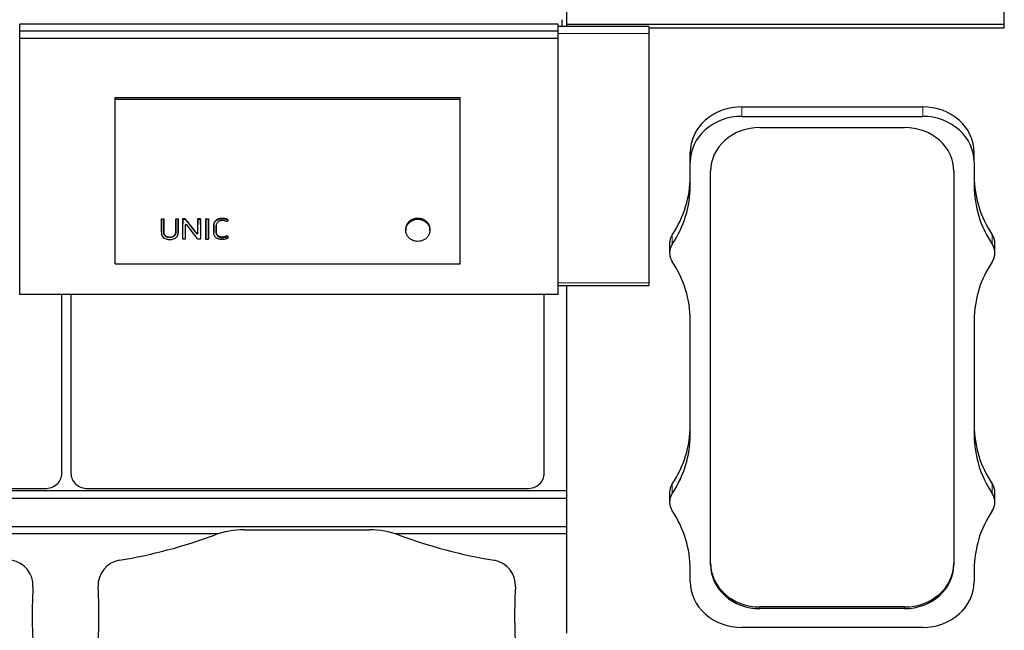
# Model space of a CAD drawing. Header units: inches. Extents: x 0 to 23760, y -13 to 16800.
# Tile 130 of 256: x 7037 to 8180, y 12299 to 13008. Entities that reach past the tile are written whole.
import ezdxf

# ---------------------------------------------------------------- set-up
doc = ezdxf.new("R2010")
doc.units = ezdxf.units.IN
doc.layers.add('1', color=7, linetype='Continuous', true_color=0xffffff)
doc.layers.add('254', color=7, linetype='Continuous', true_color=0xffffff)
doc.styles.add('latin_extended', font='simplex.shx')
doc.dimstyles.get("Standard").update_dxf_attribs({"dimtxt": 0.18, "dimasz": 0.18, "dimexe": 0.18, "dimexo": 0.0625, "dimgap": 0.09, "dimtad": 0, "dimtih": 1, "dimtoh": 1, "dimdec": 4, "dimzin": 0, "dimdsep": 46, "dimtxsty": 'Standard', "dimcen": 0.09, "dimadec": 0, "dimazin": 0, "dimtfac": 1, "dimtdec": 4, "dimtofl": 0, "dimtmove": 0, "dimatfit": 3, "dimfxl": 1, "dimtolj": 1, "dimtzin": 0, "dimarcsym": 0})

# ---------------------------------------------------------------- blocks, each defined once
blk = doc.blocks.new('_U12')
at = {"layer": '254', "color": 3, "linetype": 'Continuous', "lineweight": 13, "transparency": 16777216}
for p, q in [((8888.5, 13749.4), (8888.5, 9407)), ((1002.6, 13394.4), (1002.6, 9407)), ((1142.6, 9447), (8748.5, 9447))]:
    blk.add_line(p, q, dxfattribs=at)
at = {"layer": '254', "color": 3, "transparency": 16777216}
for points in [[(1142.6, 9470.3), (1142.6, 9423.6), (1002.6, 9447)], [(8748.5, 9423.6), (8748.5, 9470.3), (8888.5, 9447)]]:
    blk.add_solid(points, dxfattribs=at)
at = {"layer": 'Defpoints', "color": 0, "transparency": 16777216}
for p in [(8888.5, 13789.4), (1002.6, 13434.4), (8888.5, 9447)]:
    blk.add_point(p, dxfattribs=at)
at = {"layer": '254', "color": 2, "lineweight": 13, "transparency": 16777216, "insert": (4702.2, 9657), "char_height": 140, "attachment_point": 1, "style": 'latin_extended'}
blk.add_mtext('\\A1;7886', dxfattribs=at)

msp = doc.modelspace()

# ---------------------------------------------------------------- linework, layer by layer
at = {"layer": '1', "color": 2, "linetype": 'Continuous', "lineweight": 25}
for p, q in [((7672.534, 13002.348), (7672.534, 13523.434)), ((8180.034, 13002.348), (8180.034, 13523.434)), ((7666.534, 13008.07), (7666.534, 13000.097)), ((7767.509, 13000.098), (7662.285, 13000.098)), ((7672.534, 13000.099), (7672.534, 13002.348)), ((8180.034, 13002.348), (7672.534, 13002.348)), ((7767.509, 13000.098), (7767.509, 12992.006)), ((8180.034, 12998.297), (7767.516, 12998.297)), ((8180.034, 12998.297), (8180.034, 13002.348)), ((7767.509, 12992.006), (7767.509, 12702.874)), ((7148.296, 12917.617), (7548.796, 12917.617)), ((7148.296, 12916.015), (7148.296, 12917.617)), ((7148.296, 12724.855), (7148.296, 12916.015)), ((7148.296, 12916.015), (7548.796, 12916.015)), ((7548.796, 12916.015), (7548.796, 12917.617)), ((7548.796, 12724.855), (7548.796, 12916.015)), ((7875.509, 12906.998), (8085.509, 12906.998)), ((7875.509, 12895.916), (8085.509, 12895.916)), ((7896.509, 12882.943), (8064.509, 12882.943)), ((7815.68, 12842.846), (7815.68, 12853.928)), ((8145.339, 12842.846), (8145.339, 12853.928)), ((7815.68, 12815.147), (7815.68, 12842.846)), ((8145.339, 12842.846), (8145.339, 12815.147)), ((7839.305, 12375.392), (7839.305, 12832.202)), ((8121.714, 12832.202), (8121.714, 12375.392)), ((7201.756, 12777.135), (7204.557, 12777.135)), ((7201.756, 12776.694), (7201.756, 12777.135)), ((7204.557, 12776.694), (7201.756, 12776.694)), ((7204.557, 12776.694), (7204.557, 12777.135)), ((7218.521, 12777.135), (7221.321, 12777.135)), ((7218.521, 12776.694), (7218.521, 12777.135)), ((7221.321, 12776.694), (7218.521, 12776.694)), ((7221.321, 12776.694), (7221.321, 12777.135)), ((7221.354, 12760.496), (7221.334, 12770.289)), ((7226.498, 12753.243), (7226.534, 12770.289)), ((7229.389, 12777.135), (7226.546, 12777.135)), ((7226.546, 12776.694), (7226.546, 12777.135)), ((7226.546, 12776.694), (7229.389, 12776.694)), ((7229.361, 12769.36), (7229.395, 12753.243)), ((7229.389, 12776.694), (7229.389, 12777.135)), ((7244.102, 12753.243), (7231.184, 12769.852)), ((7235.944, 12768.254), (7242.342, 12760.019)), ((7244.17, 12760.502), (7244.19, 12770.289)), ((7247.003, 12777.135), (7244.202, 12777.135)), ((7244.202, 12776.694), (7244.202, 12777.135)), ((7244.202, 12776.694), (7247.003, 12776.694)), ((7247.003, 12776.694), (7247.003, 12777.135)), ((7247.015, 12770.289), (7247.051, 12753.243)), ((7253.464, 12770.289), (7253.428, 12753.243)), ((7253.476, 12777.135), (7256.277, 12777.135)), ((7253.476, 12776.694), (7253.476, 12777.135)), ((7256.277, 12776.694), (7253.476, 12776.694)), ((7256.277, 12776.694), (7256.277, 12777.135)), ((7256.325, 12753.243), (7256.289, 12770.289)), ((7279.346, 12775.169), (7279.346, 12775.614)), ((7201.721, 12761.311), (7201.721, 12760.763)), ((7221.354, 12760.479), (7221.354, 12760.496)), ((7262.539, 12761.217), (7262.539, 12760.669)), ((7265.402, 12761.989), (7265.402, 12762.526)), ((7278.116, 12756.658), (7278.116, 12757.254)), ((7278.116, 12756.658), (7279.443, 12754.807)), ((7485.38, 12765.171), (7485.38, 12763.54)), ((7513.574, 12763.54), (7513.574, 12765.171)), ((7226.498, 12753.243), (7226.498, 12753.887)), ((7229.395, 12753.243), (7226.498, 12753.243)), ((7229.395, 12753.243), (7229.395, 12753.887)), ((7247.051, 12753.243), (7244.102, 12753.243)), ((7247.051, 12753.243), (7247.051, 12753.887)), ((7253.428, 12753.243), (7253.428, 12753.887)), ((7253.428, 12753.243), (7256.325, 12753.243)), ((7256.325, 12753.243), (7256.325, 12753.887)), ((7279.443, 12754.807), (7279.443, 12755.428)), ((7791.68, 12748.374), (7791.68, 12737.292)), ((8169.339, 12737.292), (8169.339, 12748.374)), ((7148.296, 12724.855), (7548.796, 12724.855)), ((7662.285, 12699.645), (7767.509, 12699.645)), ((7672.534, 12296.048), (7672.534, 12699.636)), ((7767.509, 12702.874), (7767.509, 12699.645)), ((7086.272, 12481.434), (7086.272, 12689.301)), ((7096.796, 12689.301), (7096.796, 12481.434)), ((7646.272, 12481.434), (7646.272, 12689.301)), ((7815.68, 12525.982), (7815.68, 12659.437)), ((8145.339, 12659.437), (8145.339, 12525.982)), ((7672.458, 12461.414), (2910.534, 12461.414)), ((6556.534, 12463.926), (7066.534, 12463.926)), ((7116.534, 12463.926), (7626.534, 12463.926)), ((7791.68, 12459.208), (7791.68, 12448.126)), ((8169.339, 12448.126), (8169.339, 12459.208)), ((7672.458, 12452.279), (2910.534, 12452.279)), ((7672.458, 12419.369), (2910.534, 12419.369)), ((7297.871, 12416.098), (7443.196, 12416.098)), ((7267.525, 12411.384), (6913.423, 12411.384)), ((7672.458, 12411.384), (7473.448, 12411.384)), ((7815.68, 12355.877), (7815.68, 12370.271)), ((8145.339, 12370.271), (8145.339, 12355.877)), ((8064.509, 12326.498), (7896.509, 12326.498)), ((8064.509, 12324.651), (7896.509, 12324.651)), ((8085.509, 12302.808), (7875.509, 12302.808))]:
    msp.add_line(p, q, dxfattribs=at)
at = {"layer": '1', "color": 110, "linetype": 'Continuous', "lineweight": 13}
for p, q in [((7767.509, 12992.006), (7662.285, 12992.006)), ((7875.509, 12895.916), (7875.509, 12906.998)), ((8085.509, 12895.916), (8085.509, 12906.998)), ((7201.744, 12770.289), (7201.744, 12770.756)), ((7204.569, 12770.289), (7204.569, 12770.756)), ((7218.509, 12770.289), (7218.509, 12770.756)), ((7221.334, 12770.289), (7221.334, 12770.756)), ((7226.534, 12770.289), (7226.534, 12770.756)), ((7229.361, 12769.36), (7229.361, 12769.362)), ((7235.944, 12768.254), (7235.944, 12768.733)), ((7244.19, 12770.289), (7244.19, 12770.756)), ((7247.015, 12770.289), (7247.015, 12770.756)), ((7253.464, 12770.289), (7253.464, 12770.756)), ((7256.289, 12770.289), (7256.289, 12770.756)), ((7262.581, 12770.033), (7262.581, 12770.501)), ((7272.159, 12777.004), (7272.159, 12777.445)), ((7487.81, 12772.099), (7487.81, 12770.643)), ((7511.144, 12772.099), (7511.144, 12770.643)), ((7221.354, 12760.496), (7221.354, 12761.046)), ((7242.342, 12760.019), (7242.342, 12760.573)), ((7244.17, 12760.502), (7244.17, 12761.051)), ((7794.786, 12747.37), (7794.786, 12758.452)), ((8166.232, 12747.37), (8166.232, 12758.452)), ((7662.285, 12702.874), (7767.509, 12702.874)), ((7794.786, 12458.205), (7794.786, 12469.287)), ((8166.232, 12458.205), (8166.232, 12469.287)), ((7896.509, 12324.651), (7896.509, 12326.498)), ((8064.509, 12324.651), (8064.509, 12326.498))]:
    msp.add_line(p, q, dxfattribs=at)
at = {"layer": '1', "color": 2, "linetype": 'Continuous', "lineweight": 25}
for centre, radius, start, end in [((7297.871, 12316.36), 99.738, 90, 110.300866), ((7443.196, 12316.36), 99.738, 69.699134, 90), ((7055.006, 12972.879), 600.262, 279.412176, 290.300866), ((7686.061, 12972.879), 600.262, 249.699134, 260.587825), ((7023.034, 12351.36), 29.738, 356.870876, 80.587835), ((7158.034, 12351.36), 29.738, 99.412163, 183.129135), ((7583.034, 12351.36), 29.738, 356.870876, 80.587835), ((7652.094, 12316.971), 600.262, 176.870876, 185.314754), ((6528.973, 12316.971), 600.262, 354.685246, 3.129124), ((8212.094, 12316.971), 600.262, 176.870876, 185.314754)]:
    msp.add_arc(centre, radius, start, end, dxfattribs=at)
for centre, major_axis, ratio, start_param, end_param in [((7875.509, 12853.928), (-59.83, 0), 0.88701083, 4.71238898, 6.28318531), ((8085.509, 12853.928), (-59.83, 0), 0.88701083, 3.14159265, 4.71238898), ((7875.509, 12842.846), (-59.83, 0), 0.88701083, 4.71238898, 6.28318531), ((8085.509, 12842.846), (-59.83, 0), 0.88701083, 3.14159265, 4.71238898), ((7896.509, 12832.202), (-57.204, 0), 0.88701083, 4.71238898, 6.28318531), ((8064.509, 12832.202), (-57.204, 0), 0.88701083, 3.14159265, 4.71238898), ((7665.509, 12826.229), (150.17, 0), 0.88701083, 5.74936516, 6.28318531), ((8295.509, 12826.229), (150.17, 0), 0.88701083, 3.14159265, 3.67541281), ((7665.509, 12815.147), (150.17, 0), 0.88701083, 5.74936516, 6.28318531), ((8295.509, 12815.147), (150.17, 0), 0.88701083, 3.14159265, 3.67541281), ((7221.312, 13353.857), (-1.888, 1177.021), 0.00089379, 2.08909487, 2.09861815), ((7226.556, 13372.98), (1.911, 1200.849), 0.00090089, 4.17074579, 4.18706047), ((7230.362, 12769.353), (-1.001, 0.044), 0.8870641, 3.78857302, 6.32444833), ((7229.337, 13372.338), (-1.91, 1200.053), 0.00090066, 2.09678025, 2.11221429), ((7226.078, 13372.376), (-759.1, 1185.972), 0.24187547, 1.94425822, 1.95214378), ((7244.212, 13363.056), (1.899, 1188.516), 0.00089726, 4.18124845, 4.19069263), ((7246.993, 13371.925), (-1.91, 1199.54), 0.00090051, 2.09574062, 2.11206947), ((7253.486, 13372.98), (1.911, 1200.849), 0.00090089, 4.17074559, 4.18706027), ((7256.266, 13373.516), (-1.912, 1201.511), 0.00090108, 2.09632123, 2.11262878), ((7499.477, 12763.698), (-14.051, 0), 0.88701083, 3.73269857, 5.69207939), ((7243.168, 12760.51), (-1.001, 0.027), 0.87697787, 0.62372673, 3.16307828), ((7260.038, 13394.85), (-706.226, 1216.28), 0.23607583, 1.98067298, 1.98241445), ((7814.009, 12748.374), (-22.33, 0), 0.88701083, 5.74936516, 6.28318531), ((8147.009, 12748.374), (-22.33, 0), 0.88701083, 3.14159265, 3.67541281), ((7814.009, 12737.292), (-22.33, 0), 0.88701083, 5.74936516, 6.81700546), ((8147.009, 12737.292), (-22.33, 0), 0.88701083, 2.6077725, 3.67541281), ((7665.509, 12659.437), (150.17, 0), 0.88701083, 0, 0.53382015), ((8295.509, 12659.437), (150.17, 0), 0.88701083, 2.6077725, 3.14159265), ((7665.509, 12537.063), (150.17, 0), 0.88701083, 5.74936516, 6.28318531), ((8295.509, 12537.063), (150.17, 0), 0.88701083, 3.14159265, 3.67541281), ((7665.509, 12525.982), (150.17, 0), 0.88701083, 5.74936516, 6.28318531), ((8295.509, 12525.982), (150.17, 0), 0.88701083, 3.14159265, 3.67541281), ((7066.534, 12481.434), (19.738, 0), 0.88701083, 4.71238875, 6.2831855), ((7116.534, 12481.434), (19.738, 0), 0.88701083, 3.14159245, 4.7123892), ((7626.534, 12481.434), (19.738, 0), 0.88701083, 4.71238875, 6.2831855), ((7814.009, 12459.208), (-22.33, 0), 0.88701083, 5.74936516, 6.28318531), ((8147.009, 12459.208), (-22.33, 0), 0.88701083, 3.14159265, 3.67541281), ((7814.009, 12448.126), (-22.33, 0), 0.88701083, 5.74936516, 6.81700546), ((8147.009, 12448.126), (-22.33, 0), 0.88701083, 2.6077725, 3.67541281), ((7665.509, 12370.271), (150.17, 0), 0.88701083, 0, 0.53382015), ((8295.509, 12370.271), (150.17, 0), 0.88701083, 2.6077725, 3.14159265), ((7896.509, 12377.239), (-57.204, 0), 0.88701083, 0, 1.57079633), ((7896.509, 12375.392), (-57.204, 0), 0.88701083, 0, 1.57079633), ((8064.509, 12377.239), (-57.204, 0), 0.88701083, 1.57079633, 3.14159265), ((8064.509, 12375.392), (-57.204, 0), 0.88701083, 1.57079633, 3.14159265), ((7875.509, 12355.877), (-59.83, 0), 0.88701083, 0, 1.57079633), ((8085.509, 12355.877), (-59.83, 0), 0.88701083, 1.57079633, 3.14159265)]:
    msp.add_ellipse(centre, major_axis=major_axis, ratio=ratio, start_param=start_param, end_param=end_param, dxfattribs=at)
for points, knots in [([(7201.744, 12770.289), (7201.738, 12767.378), (7201.732, 12764.467), (7201.724, 12760.827), (7201.695, 12760.099), (7201.91, 12758.647), (7202.147, 12757.915), (7202.887, 12756.568), (7203.374, 12755.953), (7204.552, 12754.885), (7205.246, 12754.431), (7206.736, 12753.719), (7207.549, 12753.453), (7209.189, 12753.085), (7210.027, 12752.98), (7211.736, 12752.91), (7212.589, 12752.943), (7214.264, 12753.16), (7215.102, 12753.348), (7216.689, 12753.891), (7217.447, 12754.253), (7218.808, 12755.15), (7219.41, 12755.69), (7220.387, 12756.909), (7220.766, 12757.569), (7221.255, 12759.009), (7221.356, 12759.747), (7221.354, 12760.496)], [0, 0, 0, 0, 0.25, 0.25, 0.3125, 0.3125, 0.375, 0.375, 0.4375, 0.4375, 0.5, 0.5, 0.5625, 0.5625, 0.625, 0.625, 0.6875, 0.6875, 0.75, 0.75, 0.8125, 0.8125, 0.875, 0.875, 0.9375, 0.9375, 1, 1, 1, 1]), ([(7201.721, 12761.31), (7201.721, 12761.53), (7201.724, 12761.749), (7201.726, 12762.06), (7201.726, 12762.151), (7201.726, 12762.334), (7201.727, 12762.608), (7201.728, 12763.247), (7201.731, 12764.527), (7201.733, 12765.624), (7201.738, 12767.821), (7201.741, 12769.288), (7201.744, 12770.756)], [0, 0, 0, 0, 0.06982152, 0.06982152, 0.0988896, 0.0988896, 0.12795768, 0.18609383, 0.30236614, 0.53491076, 0.53491076, 1, 1, 1, 1]), ([(7201.756, 12776.694), (7201.755, 12776.114), (7201.754, 12775.534), (7201.75, 12773.399), (7201.748, 12771.844), (7201.744, 12770.289)], [0, 0, 0, 0, 0.2717687, 0.2717687, 1, 1, 1, 1]), ([(7204.569, 12770.289), (7204.568, 12770.869), (7204.567, 12771.45), (7204.563, 12773.585), (7204.56, 12775.14), (7204.557, 12776.694)], [0, 0, 0, 0, 0.2717687, 0.2717687, 1, 1, 1, 1]), ([(7204.569, 12770.756), (7204.572, 12769.194), (7204.577, 12766.855), (7204.583, 12764.131), (7204.586, 12762.965), (7204.587, 12762.527), (7204.587, 12762.479), (7204.587, 12762.382), (7204.586, 12762.236), (7204.584, 12761.896), (7204.586, 12761.605), (7204.593, 12761.362), (7204.595, 12761.313), (7204.6, 12761.216), (7204.608, 12761.071), (7204.621, 12760.927), (7204.652, 12760.638), (7204.682, 12760.447), (7204.759, 12760.068), (7204.807, 12759.879), (7204.88, 12759.646), (7204.896, 12759.599), (7204.928, 12759.506), (7204.945, 12759.46), (7204.997, 12759.321), (7205.034, 12759.23), (7205.115, 12759.05), (7205.158, 12758.961), (7205.248, 12758.786), (7205.296, 12758.699), (7205.448, 12758.444), (7205.56, 12758.278), (7205.745, 12758.037), (7205.809, 12757.958), (7205.91, 12757.842), (7205.945, 12757.803), (7206.015, 12757.727), (7206.051, 12757.689), (7206.233, 12757.504), (7206.387, 12757.365), (7206.714, 12757.104), (7206.886, 12756.983), (7207.158, 12756.814), (7207.25, 12756.76), (7207.392, 12756.682), (7207.44, 12756.656), (7207.537, 12756.606), (7207.586, 12756.582), (7207.832, 12756.463), (7208.034, 12756.377), (7208.446, 12756.224), (7208.656, 12756.157), (7208.977, 12756.069), (7209.085, 12756.042), (7209.249, 12756.004), (7209.304, 12755.992), (7209.413, 12755.969), (7209.468, 12755.958), (7209.742, 12755.904), (7209.963, 12755.869), (7210.405, 12755.813), (7210.848, 12755.771), (7211.294, 12755.757), (7211.741, 12755.757), (7211.966, 12755.765), (7212.247, 12755.783), (7212.303, 12755.787), (7212.416, 12755.796), (7212.584, 12755.811), (7212.751, 12755.83), (7213.082, 12755.874), (7213.301, 12755.91), (7213.735, 12755.997), (7213.949, 12756.048), (7214.213, 12756.121), (7214.266, 12756.137), (7214.371, 12756.168), (7214.424, 12756.184), (7214.581, 12756.235), (7214.788, 12756.306), (7214.993, 12756.388), (7215.145, 12756.453), (7215.195, 12756.475), (7215.296, 12756.521), (7215.345, 12756.544), (7215.591, 12756.664), (7215.78, 12756.768), (7216.144, 12756.993), (7216.318, 12757.115), (7216.567, 12757.311), (7216.648, 12757.379), (7216.747, 12757.467), (7216.767, 12757.484), (7216.805, 12757.52), (7216.863, 12757.574), (7216.919, 12757.629), (7217.102, 12757.813), (7217.237, 12757.967), (7217.425, 12758.207), (7217.485, 12758.289), (7217.6, 12758.455), (7217.683, 12758.581), (7217.76, 12758.711), (7217.81, 12758.798), (7217.835, 12758.842), (7217.906, 12758.975), (7217.951, 12759.065), (7218.034, 12759.245), (7218.072, 12759.336), (7218.144, 12759.519), (7218.177, 12759.611), (7218.267, 12759.89), (7218.317, 12760.079), (7218.376, 12760.366), (7218.394, 12760.462), (7218.424, 12760.655), (7218.462, 12760.945), (7218.481, 12761.236), (7218.487, 12761.478), (7218.488, 12761.526), (7218.489, 12761.623), (7218.489, 12761.672), (7218.49, 12761.817), (7218.491, 12762.108), (7218.493, 12762.787), (7218.497, 12764.144), (7218.502, 12766.863), (7218.505, 12769.197), (7218.509, 12770.756)], [0, 0, 0, 0, 0.125, 0.1875, 0.21875, 0.21875, 0.22265625, 0.22265625, 0.2265625, 0.234375, 0.25, 0.25, 0.25390625, 0.25390625, 0.2578125, 0.265625, 0.265625, 0.28125, 0.28125, 0.296875, 0.296875, 0.30078125, 0.30078125, 0.3046875, 0.3046875, 0.3125, 0.3125, 0.3203125, 0.3203125, 0.328125, 0.328125, 0.34375, 0.34375, 0.3515625, 0.3515625, 0.35546875, 0.35546875, 0.359375, 0.359375, 0.375, 0.375, 0.390625, 0.390625, 0.3984375, 0.3984375, 0.40234375, 0.40234375, 0.40625, 0.40625, 0.421875, 0.421875, 0.4375, 0.4375, 0.4453125, 0.4453125, 0.44921875, 0.44921875, 0.453125, 0.453125, 0.46875, 0.46875, 0.484375, 0.5, 0.5, 0.515625, 0.515625, 0.51953125, 0.51953125, 0.5234375, 0.53125, 0.53125, 0.546875, 0.546875, 0.5625, 0.5625, 0.56640625, 0.56640625, 0.5703125, 0.5703125, 0.578125, 0.5859375, 0.5859375, 0.58984375, 0.58984375, 0.59375, 0.59375, 0.609375, 0.609375, 0.625, 0.625, 0.6328125, 0.6328125, 0.63476563, 0.63476563, 0.63671875, 0.640625, 0.640625, 0.65625, 0.65625, 0.6640625, 0.6640625, 0.671875, 0.67578125, 0.67578125, 0.6796875, 0.6796875, 0.6875, 0.6875, 0.6953125, 0.6953125, 0.703125, 0.703125, 0.71875, 0.71875, 0.7265625, 0.7265625, 0.734375, 0.75, 0.75, 0.75390625, 0.75390625, 0.7578125, 0.7578125, 0.765625, 0.78125, 0.8125, 0.875, 1, 1, 1, 1]), ([(7218.509, 12770.289), (7218.502, 12767.223), (7218.501, 12764.156), (7218.488, 12760.707), (7218.462, 12760.324), (7218.336, 12759.56), (7218.234, 12759.174), (7217.935, 12758.426), (7217.741, 12758.072), (7217.269, 12757.4), (7216.987, 12757.082), (7216.035, 12756.249), (7215.239, 12755.828), (7213.532, 12755.296), (7212.615, 12755.16), (7210.814, 12755.126), (7209.902, 12755.223), (7208.166, 12755.664), (7207.337, 12756.033), (7206.318, 12756.814), (7206.012, 12757.116), (7205.498, 12757.765), (7205.283, 12758.116), (7204.771, 12759.221), (7204.623, 12760.012), (7204.58, 12761.197), (7204.587, 12761.593), (7204.586, 12762.383), (7204.583, 12763.569), (7204.577, 12766.336), (7204.572, 12768.708), (7204.569, 12770.289)], [0, 0, 0, 0, 0.25, 0.25, 0.28125, 0.28125, 0.3125, 0.3125, 0.34375, 0.34375, 0.375, 0.375, 0.4375, 0.4375, 0.5, 0.5, 0.5625, 0.5625, 0.625, 0.625, 0.65625, 0.65625, 0.6875, 0.6875, 0.75, 0.75, 0.78125, 0.78125, 0.8125, 0.875, 1, 1, 1, 1]), ([(7218.521, 12776.694), (7218.52, 12776.114), (7218.519, 12775.534), (7218.515, 12773.399), (7218.512, 12771.844), (7218.509, 12770.289)], [0, 0, 0, 0, 0.2717687, 0.2717687, 1, 1, 1, 1]), ([(7221.334, 12770.289), (7221.332, 12770.869), (7221.331, 12771.45), (7221.327, 12773.585), (7221.324, 12775.14), (7221.321, 12776.694)], [0, 0, 0, 0, 0.2717687, 0.2717687, 1, 1, 1, 1]), ([(7226.534, 12770.289), (7226.537, 12771.844), (7226.54, 12773.399), (7226.544, 12775.534), (7226.545, 12776.114), (7226.546, 12776.694)], [0, 0, 0, 0, 0.7282313, 0.7282313, 1, 1, 1, 1]), ([(7235.944, 12768.733), (7234.851, 12770.13), (7233.759, 12771.529), (7231.574, 12774.33), (7230.482, 12775.732), (7229.389, 12777.135)], [0, 0, 0, 0, 0.5, 0.5, 1, 1, 1, 1]), ([(7229.389, 12776.694), (7230.454, 12775.323), (7231.519, 12773.952), (7233.33, 12771.619), (7234.077, 12770.657), (7235.197, 12769.215), (7235.57, 12768.735), (7235.944, 12768.254)], [0, 0, 0, 0, 0.48739305, 0.48739305, 0.82913102, 0.82913102, 1, 1, 1, 1]), ([(7244.19, 12770.289), (7244.193, 12771.844), (7244.196, 12773.399), (7244.2, 12775.534), (7244.201, 12776.114), (7244.202, 12776.694)], [0, 0, 0, 0, 0.7282313, 0.7282313, 1, 1, 1, 1]), ([(7247.003, 12776.694), (7247.006, 12775.14), (7247.009, 12773.585), (7247.013, 12771.45), (7247.014, 12770.869), (7247.015, 12770.289)], [0, 0, 0, 0, 0.7282313, 0.7282313, 1, 1, 1, 1]), ([(7253.476, 12776.694), (7253.475, 12776.114), (7253.474, 12775.534), (7253.47, 12773.399), (7253.467, 12771.844), (7253.464, 12770.289)], [0, 0, 0, 0, 0.2717687, 0.2717687, 1, 1, 1, 1]), ([(7256.289, 12770.289), (7256.288, 12770.869), (7256.287, 12771.45), (7256.282, 12773.585), (7256.28, 12775.14), (7256.277, 12776.694)], [0, 0, 0, 0, 0.2717687, 0.2717687, 1, 1, 1, 1]), ([(7279.443, 12754.807), (7278.879, 12754.453), (7278.266, 12754.165), (7277.011, 12753.68), (7276.366, 12753.475), (7275.032, 12753.164), (7274.347, 12753.058), (7272.98, 12752.937), (7272.292, 12752.916), (7270.907, 12752.97), (7270.223, 12753.05), (7268.883, 12753.317), (7268.219, 12753.505), (7266.33, 12754.235), (7265.188, 12754.962), (7263.897, 12756.37), (7263.535, 12756.89), (7262.971, 12757.981), (7262.774, 12758.568), (7262.607, 12759.456), (7262.571, 12759.755), (7262.536, 12760.356), (7262.539, 12760.659), (7262.541, 12761.567), (7262.545, 12763.381), (7262.55, 12765.8), (7262.555, 12767.916), (7262.556, 12768.824), (7262.558, 12769.428), (7262.557, 12769.731), (7262.581, 12770.033)], [0, 0, 0, 0, 0.0625, 0.0625, 0.125, 0.125, 0.1875, 0.1875, 0.25, 0.25, 0.3125, 0.3125, 0.375, 0.375, 0.5, 0.5, 0.5625, 0.5625, 0.625, 0.625, 0.65625, 0.65625, 0.6875, 0.6875, 0.75, 0.875, 0.9375, 0.96875, 0.96875, 1, 1, 1, 1]), ([(7262.581, 12770.501), (7262.557, 12770.202), (7262.558, 12769.904), (7262.556, 12769.307), (7262.556, 12769.008), (7262.554, 12768.113), (7262.55, 12766.323), (7262.546, 12764.536), (7262.543, 12762.751), (7262.541, 12762.156), (7262.54, 12761.487), (7262.54, 12761.413), (7262.539, 12761.3), (7262.539, 12761.262), (7262.539, 12761.224)], [0, 0, 0, 0, 0.0963484, 0.0963484, 0.19269679, 0.19269679, 0.38539358, 0.77078717, 0.77078717, 0.96348396, 0.96348396, 0.98757106, 0.98757106, 1, 1, 1, 1]), ([(7272.159, 12777.445), (7271.581, 12777.445), (7271.008, 12777.41), (7269.877, 12777.265), (7269.317, 12777.156), (7268.696, 12776.987), (7268.628, 12776.968), (7268.49, 12776.928), (7268.286, 12776.866), (7267.816, 12776.71), (7267.426, 12776.554), (7266.918, 12776.326), (7266.67, 12776.201), (7266.308, 12775.999), (7266.189, 12775.928), (7266.013, 12775.819), (7265.954, 12775.781), (7265.839, 12775.705), (7265.782, 12775.667), (7265.273, 12775.315), (7264.864, 12774.969), (7264.314, 12774.4), (7264.141, 12774.201), (7263.938, 12773.943), (7263.898, 12773.891), (7263.82, 12773.785), (7263.781, 12773.732), (7263.668, 12773.571), (7263.596, 12773.463), (7263.39, 12773.135), (7263.266, 12772.911), (7263.047, 12772.454), (7262.952, 12772.221), (7262.834, 12771.862), (7262.799, 12771.741), (7262.751, 12771.558), (7262.736, 12771.496), (7262.708, 12771.373), (7262.643, 12771.064), (7262.601, 12770.752), (7262.581, 12770.501)], [0, 0, 0, 0, 0.125, 0.125, 0.25, 0.25, 0.265625, 0.265625, 0.28125, 0.3125, 0.375, 0.375, 0.4375, 0.4375, 0.46875, 0.46875, 0.484375, 0.484375, 0.5, 0.5, 0.625, 0.625, 0.6875, 0.6875, 0.703125, 0.703125, 0.71875, 0.71875, 0.75, 0.75, 0.8125, 0.8125, 0.875, 0.875, 0.90625, 0.90625, 0.921875, 0.921875, 0.9375, 1, 1, 1, 1]), ([(7262.581, 12770.033), (7262.621, 12770.536), (7262.714, 12771.031), (7263.029, 12772), (7263.255, 12772.465), (7263.802, 12773.339), (7264.128, 12773.758), (7264.868, 12774.526), (7265.278, 12774.873), (7266.176, 12775.496), (7266.667, 12775.77), (7267.684, 12776.228), (7268.215, 12776.415), (7269.87, 12776.865), (7271.004, 12777.004), (7272.159, 12777.004)], [0, 0, 0, 0, 0.125, 0.125, 0.25, 0.25, 0.375, 0.375, 0.5, 0.5, 0.625, 0.625, 0.75, 0.75, 1, 1, 1, 1]), ([(7267.965, 12773.764), (7267.416, 12773.418), (7266.933, 12772.983), (7266.174, 12772.009), (7265.875, 12771.463), (7265.503, 12770.332), (7265.416, 12769.737), (7265.382, 12768.851), (7265.388, 12768.555), (7265.389, 12767.964), (7265.392, 12766.486), (7265.397, 12764.417), (7265.401, 12762.644), (7265.403, 12761.462), (7265.385, 12760.867), (7265.529, 12759.7), (7265.683, 12759.118), (7266.201, 12758.033), (7266.554, 12757.519), (7267.421, 12756.627), (7267.949, 12756.25), (7269.113, 12755.657), (7269.747, 12755.449), (7271.063, 12755.18), (7271.73, 12755.128), (7273.078, 12755.162), (7273.75, 12755.229), (7275.06, 12755.448), (7275.706, 12755.593), (7276.956, 12756.027), (7277.562, 12756.312), (7278.116, 12756.658)], [0, 0, 0, 0, 0.0625, 0.0625, 0.125, 0.125, 0.1875, 0.1875, 0.21875, 0.21875, 0.25, 0.375, 0.4375, 0.4375, 0.5, 0.5, 0.5625, 0.5625, 0.625, 0.625, 0.6875, 0.6875, 0.75, 0.75, 0.8125, 0.8125, 0.875, 0.875, 0.9375, 0.9375, 1, 1, 1, 1]), ([(7278.116, 12757.254), (7277.977, 12757.169), (7277.836, 12757.088), (7277.55, 12756.933), (7277.26, 12756.787), (7276.81, 12756.591), (7276.502, 12756.476), (7276.189, 12756.368), (7276.03, 12756.319), (7275.789, 12756.25), (7275.708, 12756.228), (7275.545, 12756.185), (7275.463, 12756.165), (7275.055, 12756.068), (7274.726, 12756.005), (7274.066, 12755.897), (7273.734, 12755.853), (7273.234, 12755.806), (7273.067, 12755.793), (7272.733, 12755.772), (7272.565, 12755.765), (7272.228, 12755.757), (7272.059, 12755.757), (7271.805, 12755.765), (7271.72, 12755.768), (7271.55, 12755.777), (7271.464, 12755.783), (7271.21, 12755.805), (7271.041, 12755.824), (7270.707, 12755.872), (7270.541, 12755.9), (7270.212, 12755.968), (7270.049, 12756.006), (7269.726, 12756.093), (7269.565, 12756.141), (7269.367, 12756.208), (7269.327, 12756.222), (7269.248, 12756.25), (7269.209, 12756.265), (7269.092, 12756.309), (7268.937, 12756.37), (7268.787, 12756.437), (7268.638, 12756.506), (7268.565, 12756.542), (7268.348, 12756.653), (7268.207, 12756.731), (7267.932, 12756.899), (7267.798, 12756.987), (7267.604, 12757.128), (7267.508, 12757.2), (7267.415, 12757.275), (7267.353, 12757.326), (7267.323, 12757.352), (7267.232, 12757.43), (7267.174, 12757.483), (7267.059, 12757.591), (7267.004, 12757.646), (7266.842, 12757.814), (7266.739, 12757.93), (7266.545, 12758.168), (7266.454, 12758.29), (7266.324, 12758.478), (7266.262, 12758.573), (7266.202, 12758.67), (7266.163, 12758.735), (7266.143, 12758.768), (7266.087, 12758.867), (7266.05, 12758.933), (7265.981, 12759.067), (7265.948, 12759.134), (7265.853, 12759.336), (7265.796, 12759.473), (7265.696, 12759.751), (7265.652, 12759.891), (7265.575, 12760.175), (7265.542, 12760.319), (7265.508, 12760.5), (7265.502, 12760.536), (7265.489, 12760.609), (7265.484, 12760.645), (7265.467, 12760.754), (7265.458, 12760.827), (7265.416, 12761.19), (7265.405, 12761.481), (7265.4, 12761.917), (7265.4, 12762.063), (7265.401, 12762.281), (7265.402, 12762.391), (7265.402, 12762.5), (7265.402, 12762.573), (7265.402, 12762.609), (7265.4, 12763.228), (7265.397, 12764.977), (7265.393, 12766.874), (7265.39, 12768.262), (7265.389, 12768.481), (7265.389, 12768.627), (7265.389, 12768.7), (7265.388, 12768.914), (7265.387, 12769.055), (7265.387, 12769.196)], [0, 0, 0, 0, 0.01962131, 0.01962131, 0.03924262, 0.05886393, 0.07848523, 0.07848523, 0.09810654, 0.09810654, 0.1079172, 0.1079172, 0.11772785, 0.11772785, 0.15697047, 0.15697047, 0.19621309, 0.19621309, 0.2158344, 0.2158344, 0.2354557, 0.2354557, 0.25507701, 0.25507701, 0.26488767, 0.26488767, 0.27469832, 0.27469832, 0.29431963, 0.29431963, 0.31394094, 0.31394094, 0.33356225, 0.33356225, 0.35318356, 0.35318356, 0.35808888, 0.35808888, 0.36299421, 0.36299421, 0.37280486, 0.38261552, 0.38261552, 0.39242617, 0.39242617, 0.41204748, 0.41204748, 0.43166879, 0.43166879, 0.44147945, 0.44638477, 0.44638477, 0.4512901, 0.4512901, 0.46110075, 0.46110075, 0.47091141, 0.47091141, 0.49053272, 0.49053272, 0.51015403, 0.51015403, 0.51996468, 0.52487001, 0.52487001, 0.52977533, 0.52977533, 0.53958599, 0.53958599, 0.54939664, 0.54939664, 0.56901795, 0.56901795, 0.58863926, 0.58863926, 0.60826057, 0.60826057, 0.6131659, 0.6131659, 0.61807122, 0.61807122, 0.62788188, 0.62788188, 0.66712449, 0.66712449, 0.6867458, 0.6867458, 0.69655646, 0.70146178, 0.70146178, 0.70636711, 0.70636711, 0.78485235, 0.94182282, 0.96144412, 0.97125478, 0.97125478, 0.98106543, 0.98106543, 1, 1, 1, 1]), ([(7274.874, 12774.557), (7273.706, 12774.824), (7272.489, 12774.942), (7270.712, 12774.775), (7270.117, 12774.66), (7268.987, 12774.311), (7268.456, 12774.074), (7267.965, 12773.764)], [0, 0, 0, 0, 0.5, 0.5, 0.75, 0.75, 1, 1, 1, 1]), ([(7279.346, 12775.614), (7278.832, 12775.944), (7278.286, 12776.228), (7277.637, 12776.495), (7277.564, 12776.524), (7277.419, 12776.58), (7277.345, 12776.607), (7277.125, 12776.686), (7276.978, 12776.736), (7276.532, 12776.876), (7276.231, 12776.958), (7275.622, 12777.101), (7275.314, 12777.163), (7274.848, 12777.241), (7274.614, 12777.277), (7274.378, 12777.308), (7274.22, 12777.327), (7274.141, 12777.336), (7273.747, 12777.379), (7273.43, 12777.404), (7272.795, 12777.437), (7272.478, 12777.445), (7272.159, 12777.445)], [0, 0, 0, 0, 0.25, 0.25, 0.28125, 0.28125, 0.3125, 0.3125, 0.375, 0.375, 0.5, 0.5, 0.625, 0.625, 0.6875, 0.71875, 0.71875, 0.75, 0.75, 0.875, 0.875, 1, 1, 1, 1]), ([(7272.159, 12777.004), (7273.434, 12777.004), (7274.706, 12776.877), (7276.546, 12776.442), (7277.15, 12776.254), (7278.291, 12775.782), (7278.833, 12775.499), (7279.346, 12775.169)], [0, 0, 0, 0, 0.5, 0.5, 0.75, 0.75, 1, 1, 1, 1]), ([(7279.346, 12775.169), (7279.255, 12775.045), (7279.164, 12774.921), (7278.714, 12774.308), (7278.354, 12773.819), (7277.995, 12773.33)], [0, 0, 0, 0, 0.20246304, 0.20246304, 1, 1, 1, 1]), ([(7488.15, 12755.958), (7487.281, 12757.021), (7486.607, 12758.185), (7485.903, 12760.047), (7485.723, 12760.678), (7485.471, 12761.96), (7485.399, 12762.616), (7485.353, 12764.571), (7485.542, 12765.861), (7486.368, 12768.377), (7486.985, 12769.553), (7487.81, 12770.643)], [0, 0, 0, 0, 0.25, 0.25, 0.375, 0.375, 0.5, 0.5, 0.75, 0.75, 1, 1, 1, 1]), ([(7487.81, 12772.099), (7486.984, 12771.032), (7486.368, 12769.885), (7485.93, 12768.583), (7485.905, 12768.506), (7485.857, 12768.352), (7485.833, 12768.274), (7485.766, 12768.041), (7485.725, 12767.886), (7485.611, 12767.419), (7485.55, 12767.107), (7485.42, 12766.251), (7485.38, 12765.707), (7485.38, 12765.159)], [0, 0, 0, 0, 0.51746442, 0.51746442, 0.54980595, 0.54980595, 0.58214748, 0.58214748, 0.64683053, 0.64683053, 0.77619664, 0.77619664, 1, 1, 1, 1]), ([(7511.144, 12772.099), (7510.983, 12772.307), (7510.647, 12772.713), (7510.286, 12773.097), (7509.725, 12773.659), (7509.326, 12774.013), (7508.69, 12774.512), (7508.471, 12774.673), (7508.134, 12774.907), (7508.02, 12774.984), (7507.788, 12775.135), (7507.671, 12775.208), (7507.082, 12775.568), (7506.594, 12775.828), (7505.587, 12776.294), (7505.068, 12776.501), (7504.265, 12776.77), (7503.993, 12776.853), (7503.648, 12776.948), (7503.579, 12776.966), (7503.441, 12777.002), (7503.233, 12777.055), (7503.025, 12777.103), (7502.329, 12777.254), (7501.767, 12777.345), (7500.634, 12777.467), (7500.063, 12777.498), (7499.343, 12777.498), (7499.198, 12777.496), (7498.981, 12777.491), (7498.909, 12777.488), (7498.765, 12777.482), (7498.405, 12777.466), (7498.048, 12777.437), (7497.195, 12777.346), (7496.634, 12777.256), (7495.803, 12777.076), (7495.252, 12776.941), (7494.708, 12776.776), (7494.37, 12776.663), (7494.303, 12776.64), (7494.169, 12776.593), (7493.969, 12776.522), (7493.771, 12776.447), (7493.38, 12776.291), (7493.123, 12776.181), (7492.367, 12775.831), (7491.88, 12775.572), (7491.178, 12775.144), (7490.948, 12774.995), (7490.61, 12774.762), (7490.499, 12774.682), (7490.333, 12774.561), (7490.278, 12774.52), (7490.17, 12774.437), (7490.116, 12774.395), (7489.634, 12774.018), (7489.233, 12773.662), (7488.67, 12773.099), (7488.307, 12772.713), (7487.971, 12772.307), (7487.81, 12772.099)], [0, 0, 0, 0, 0.03125, 0.0625, 0.0625, 0.125, 0.125, 0.15625, 0.15625, 0.171875, 0.171875, 0.1875, 0.1875, 0.25, 0.25, 0.3125, 0.3125, 0.34375, 0.34375, 0.3515625, 0.3515625, 0.359375, 0.375, 0.375, 0.4375, 0.4375, 0.5, 0.5, 0.515625, 0.515625, 0.5234375, 0.5234375, 0.53125, 0.5625, 0.5625, 0.625, 0.625, 0.65625, 0.6875, 0.6875, 0.6953125, 0.6953125, 0.703125, 0.71875, 0.71875, 0.75, 0.75, 0.8125, 0.8125, 0.84375, 0.84375, 0.859375, 0.859375, 0.8671875, 0.8671875, 0.875, 0.875, 0.9375, 0.9375, 0.96875, 1, 1, 1, 1]), ([(7511.144, 12770.643), (7511.969, 12769.553), (7512.586, 12768.377), (7513.412, 12765.861), (7513.602, 12764.571), (7513.555, 12762.616), (7513.483, 12761.96), (7513.231, 12760.678), (7513.051, 12760.047), (7512.347, 12758.185), (7511.673, 12757.021), (7510.805, 12755.958)], [0, 0, 0, 0, 0.25, 0.25, 0.5, 0.5, 0.625, 0.625, 0.75, 0.75, 1, 1, 1, 1]), ([(7513.574, 12765.181), (7513.574, 12765.239), (7513.573, 12765.298), (7513.571, 12765.437), (7513.568, 12765.556), (7513.562, 12765.676), (7513.558, 12765.756), (7513.556, 12765.795), (7513.534, 12766.155), (7513.5, 12766.471), (7513.358, 12767.414), (7513.209, 12768.032), (7512.904, 12768.944), (7512.789, 12769.245), (7512.628, 12769.619), (7512.594, 12769.693), (7512.526, 12769.842), (7512.491, 12769.916), (7512.384, 12770.138), (7512.011, 12770.87), (7511.557, 12771.565), (7511.144, 12772.099)], [0, 0, 0, 0, 0.02404112, 0.02404112, 0.05657308, 0.07283906, 0.07283906, 0.08910505, 0.08910505, 0.2192329, 0.2192329, 0.4794886, 0.4794886, 0.60961645, 0.60961645, 0.64214841, 0.64214841, 0.67468037, 0.67468037, 0.7397443, 1, 1, 1, 1]), ([(7244.17, 12761.051), (7244.169, 12761.005), (7244.165, 12760.96), (7244.153, 12760.892), (7244.147, 12760.869), (7244.135, 12760.825), (7244.128, 12760.803), (7244.111, 12760.76), (7244.102, 12760.738), (7244.081, 12760.696), (7244.07, 12760.675), (7244.046, 12760.635), (7244.033, 12760.615), (7244.005, 12760.576), (7243.99, 12760.557), (7243.958, 12760.52), (7243.942, 12760.502), (7243.907, 12760.468), (7243.889, 12760.451), (7243.851, 12760.419), (7243.831, 12760.403), (7243.79, 12760.374), (7243.769, 12760.36), (7243.726, 12760.334), (7243.704, 12760.321), (7243.658, 12760.298), (7243.635, 12760.287), (7243.587, 12760.267), (7243.563, 12760.258), (7243.513, 12760.241), (7243.488, 12760.234), (7243.437, 12760.22), (7243.411, 12760.215), (7243.359, 12760.205), (7243.333, 12760.201), (7243.281, 12760.195), (7243.254, 12760.193), (7243.201, 12760.19), (7243.175, 12760.19), (7243.121, 12760.191), (7243.095, 12760.193), (7243.042, 12760.198), (7243.016, 12760.201), (7242.964, 12760.21), (7242.938, 12760.215), (7242.886, 12760.227), (7242.861, 12760.234), (7242.811, 12760.249), (7242.786, 12760.258), (7242.738, 12760.277), (7242.714, 12760.287), (7242.645, 12760.32), (7242.6, 12760.346), (7242.537, 12760.388), (7242.517, 12760.403), (7242.478, 12760.433), (7242.459, 12760.45), (7242.405, 12760.5), (7242.372, 12760.535), (7242.342, 12760.573)], [0, 0, 0, 0, 0.0625, 0.0625, 0.09375, 0.09375, 0.125, 0.125, 0.15625, 0.15625, 0.1875, 0.1875, 0.21875, 0.21875, 0.25, 0.25, 0.28125, 0.28125, 0.3125, 0.3125, 0.34375, 0.34375, 0.375, 0.375, 0.40625, 0.40625, 0.4375, 0.4375, 0.46875, 0.46875, 0.5, 0.5, 0.53125, 0.53125, 0.5625, 0.5625, 0.59375, 0.59375, 0.625, 0.625, 0.65625, 0.65625, 0.6875, 0.6875, 0.71875, 0.71875, 0.75, 0.75, 0.78125, 0.78125, 0.8125, 0.8125, 0.875, 0.875, 0.90625, 0.90625, 0.9375, 0.9375, 1, 1, 1, 1]), ([(7510.805, 12755.958), (7510.154, 12755.161), (7509.408, 12754.446), (7507.733, 12753.175), (7506.808, 12752.627), (7504.85, 12751.742), (7503.8, 12751.399), (7501.671, 12750.947), (7500.574, 12750.831), (7498.364, 12750.832), (7497.278, 12750.947), (7495.142, 12751.403), (7494.094, 12751.746), (7492.146, 12752.628), (7491.22, 12753.176), (7489.546, 12754.446), (7488.801, 12755.161), (7488.15, 12755.958)], [0, 0, 0, 0, 0.125, 0.125, 0.25, 0.25, 0.375, 0.375, 0.5, 0.5, 0.625, 0.625, 0.75, 0.75, 0.875, 0.875, 1, 1, 1, 1])]:
    msp.add_open_spline(points, degree=3, knots=knots, dxfattribs=at)
for points in [[(7201.744, 12770.756), (7201.749, 12772.879), (7201.752, 12775.005), (7201.756, 12777.135)], [(7204.557, 12777.135), (7204.561, 12775.005), (7204.565, 12772.879), (7204.569, 12770.756)], [(7218.509, 12770.756), (7218.513, 12772.879), (7218.517, 12775.005), (7218.521, 12777.135)], [(7221.321, 12777.135), (7221.325, 12775.005), (7221.329, 12772.879), (7221.334, 12770.756)], [(7226.546, 12777.135), (7226.542, 12775.005), (7226.539, 12772.879), (7226.534, 12770.756)], [(7244.202, 12777.135), (7244.198, 12775.005), (7244.195, 12772.879), (7244.19, 12770.756)], [(7247.015, 12770.756), (7247.011, 12772.879), (7247.007, 12775.005), (7247.003, 12777.135)], [(7253.464, 12770.756), (7253.468, 12772.879), (7253.472, 12775.005), (7253.476, 12777.135)], [(7256.277, 12777.135), (7256.281, 12775.005), (7256.284, 12772.879), (7256.289, 12770.756)], [(7277.995, 12773.33), (7277.051, 12773.926), (7275.994, 12774.302), (7274.874, 12774.557)]]:
    msp.add_open_spline(points, degree=3, dxfattribs=at)
at = {"layer": '254', "color": 2, "linetype": 'Continuous', "lineweight": 25}
for p, q in [((7037.284, 12994.665), (7037.284, 13002.859)), ((7662.284, 13002.859), (7037.284, 13002.859)), ((7662.284, 12994.665), (7662.284, 13002.859)), ((7037.284, 12986.195), (7037.284, 12994.665)), ((7662.284, 12994.665), (7037.284, 12994.665)), ((7037.284, 12689.303), (7037.284, 12986.195)), ((7662.284, 12986.195), (7037.284, 12986.195)), ((7662.284, 12986.195), (7662.284, 12994.665)), ((7662.284, 12689.303), (7662.284, 12986.195)), ((7662.284, 12689.303), (7037.284, 12689.303))]:
    msp.add_line(p, q, dxfattribs=at)

# ---------------------------------------------------------------- dimensions: what is measured, and where the dimension line sits
at = {"layer": '254', "color": 2, "linetype": 'Continuous', "lineweight": 13}
dim = msp.add_linear_dim(base=(8888.534, 9446.967), p1=(1002.554, 13434.36), p2=(8888.534, 13789.353), dimstyle='Standard', override={"dimscale": 40, "dimtxt": 3.5, "dimasz": 3.5, "dimexe": 1, "dimexo": 1, "dimgap": 1.75, "dimtad": 1, "dimtih": 1, "dimtoh": 0, "dimdec": 0, "dimlfac": 1, "dimzin": 8, "dimdsep": 46, "dimlunit": 2, "dimtxsty": 'latin_extended', "dimsah": 1, "dimse1": 0, "dimse2": 0, "dimsd1": 0, "dimsd2": 0, "dimclrd": 3, "dimclre": 3, "dimclrt": 2, "dimtol": 0, "dimtm": -0.1, "dimtfac": 0.714286, "dimtdec": 3, "dimtofl": 1, "dimtmove": 0, "dimtzin": 8, "dimlwd": 13, "dimlwe": 13}, dxfattribs=at)
dim.commit()
dim.dimension.update_dxf_attribs({"geometry": '_U12', "text_midpoint": (4945.544, 9446.967), "dimtype": 160})

doc.saveas('drawing.dxf')
